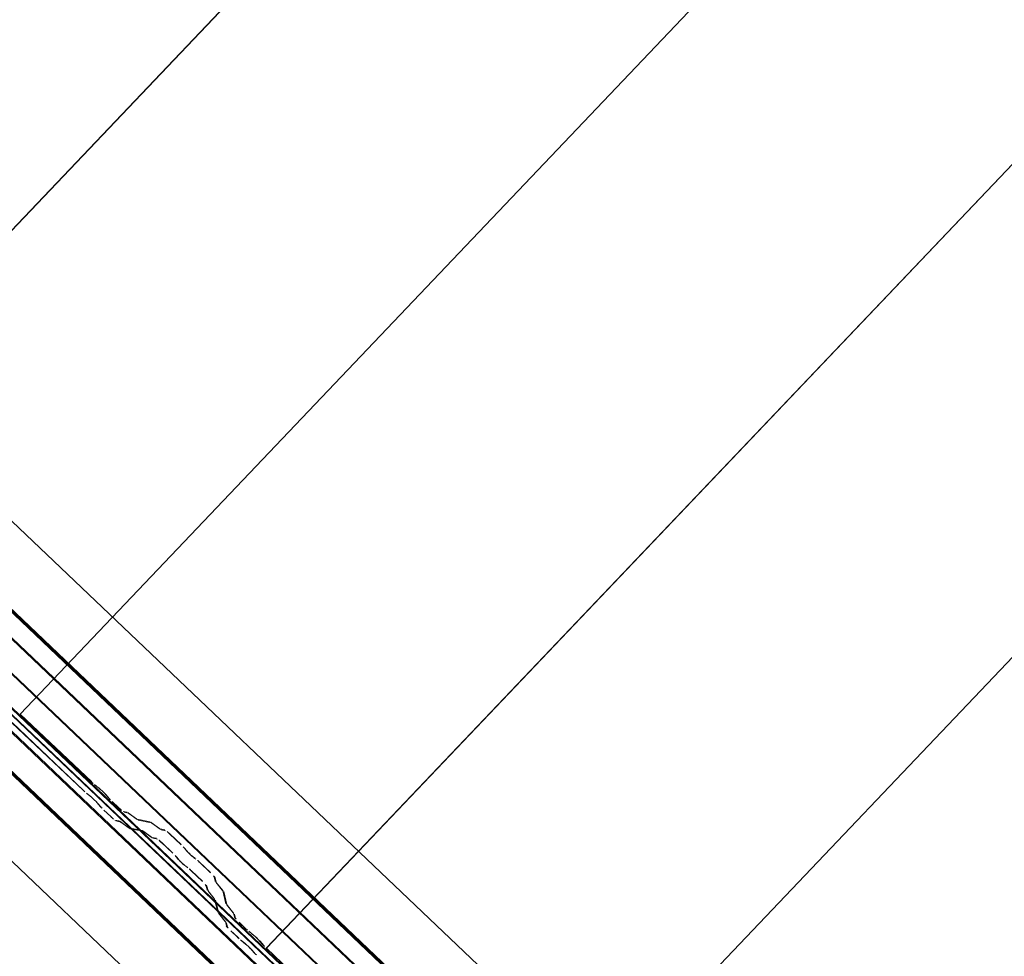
# Model space of a CAD drawing. Header units: metres. Extents: x 32343131.6 to 32343183.7, y 5699223.3 to 5699275.1.
# Tile 87 of 190: x 32343154.5 to 32343155.6, y 5699252.4 to 5699253.4. Entities that reach past the tile are written whole.
import ezdxf

# ---------------------------------------------------------------- set-up
doc = ezdxf.new("R2010")
doc.units = ezdxf.units.M
doc.layers.add('0-1', color=7, linetype='Continuous', lineweight=5)
doc.layers.add('A-DETL-GENF', color=7, linetype='Continuous', lineweight=18)
for name, color, linetype, lineweight, true_color in [('A-DETL-GENF-3', 5, 'Continuous', 18, 0x0000ff), ('A-DETL-GENF-4', 5, 'Continuous', 50, 0x0000ff), ('A-ROOF-1', 7, 'Continuous', 5, 0xcccccc), ('E-POWR-CNDT-1', 5, 'Continuous', 70, 0x0000ff), ('G-IMPT-1', 5, 'Continuous', 25, 0x0000ff), ('S-BEAM-1', 7, 'Continuous', 5, 0xcccccc)]:
    doc.layers.add(name, color=color, linetype=linetype, lineweight=lineweight, true_color=true_color)

# ---------------------------------------------------------------- blocks, each defined once
blk = doc.blocks.new('Ortgang Hochpunkt1 - Ortgang Hochpunkt-3544518-TGA_190_LP5_GR_DA-TGA-01_G_')
at = {"layer": 'A-ROOF-1'}
for p, q in [((89.4753, -25.0355), (54.6993, 8.0497)), ((89.4753, -25.0355), (54.6993, 8.0497)), ((69.0474, -5.8065), (63.3006, -0.3391)), ((69.046, -5.8064), (63.3008, -0.3406)), ((69.0387, -5.8056), (63.3019, -0.3478)), ((69.0375, -5.8055), (63.3021, -0.3489)), ((69.0195, -5.8076), (63.3009, -0.367)), ((63.3011, -0.3655), (69.0211, -5.8073))]:
    blk.add_line(p, q, dxfattribs=at)
blk = doc.blocks.new('Wasserleitblech1 - Wasserleitblech-3545928-TGA_190_LP5_GR_DA-TGA-01_G_')
at = {"layer": 'A-ROOF-1'}
for p, q in [((97.5593, -16.5384), (62.7833, 16.5468)), ((97.5593, -16.5384), (62.7833, 16.5468)), ((71.6277, 8.3789), (77.3397, 2.9446)), ((77.3358, 2.9082), (71.5911, 8.3735)), ((77.3356, 2.9094), (71.5924, 8.3734)), ((77.3393, 2.9435), (71.6267, 8.3785))]:
    blk.add_line(p, q, dxfattribs=at)
blk = doc.blocks.new('ARC_190_LPX_FM_Stellplätze_rvt-1-TGA_190_LP5_GR_DA-TGA-01_G_')
at = {"layer": 'S-BEAM-1'}
for p, q in [((32343154.2205, 5699252.8983), (32343162.4828, 5699261.5828)), ((32343154.2205, 5699252.8983), (32343162.4828, 5699261.5828)), ((32343154.2205, 5699252.8982), (32343162.4827, 5699261.5827)), ((32343154.2205, 5699252.8982), (32343162.4827, 5699261.5827)), ((32343154.4921, 5699252.6398), (32343162.7544, 5699261.3243)), ((32343154.4921, 5699252.6398), (32343162.7544, 5699261.3243)), ((32343154.4922, 5699252.6398), (32343162.7545, 5699261.3244)), ((32343154.4922, 5699252.6398), (32343162.7545, 5699261.3244)), ((32343154.7638, 5699252.3813), (32343163.0261, 5699261.0658)), ((32343154.7638, 5699252.3813), (32343163.0261, 5699261.0658)), ((32343154.7639, 5699252.3814), (32343163.0262, 5699261.0659)), ((32343154.7639, 5699252.3814), (32343163.0262, 5699261.0659)), ((32343155.0355, 5699252.1228), (32343163.2978, 5699260.8073)), ((32343155.0355, 5699252.1228), (32343163.2978, 5699260.8073)), ((32343155.0356, 5699252.1229), (32343163.2979, 5699260.8074)), ((32343155.0356, 5699252.1229), (32343163.2979, 5699260.8074)), ((32343154.4922, 5699252.6398), (32343154.4921, 5699252.6398)), ((32343154.4921, 5699252.6398), (32343154.571, 5699252.5648)), ((32343154.4921, 5699252.6398), (32343154.4922, 5699252.6398)), ((32343154.5711, 5699252.5649), (32343154.4922, 5699252.6398)), ((32343154.5619, 5699252.5553), (32343154.4831, 5699252.6303)), ((32343154.4832, 5699252.6304), (32343154.562, 5699252.5554)), ((32343154.5652, 5699252.5526), (32343154.57, 5699252.5488)), ((32343154.579, 5699252.5582), (32343154.5742, 5699252.562)), ((32343154.5749, 5699252.5613), (32343154.5797, 5699252.5575)), ((32343154.5707, 5699252.548), (32343154.5659, 5699252.5518)), ((32343154.5808, 5699252.5376), (32343154.5768, 5699252.5421)), ((32343154.5858, 5699252.5516), (32343154.5899, 5699252.547)), ((32343154.5907, 5699252.5464), (32343154.5867, 5699252.5509)), ((32343154.5936, 5699252.5433), (32343154.6011, 5699252.5361)), ((32343154.6012, 5699252.5362), (32343154.5937, 5699252.5434)), ((32343154.5776, 5699252.5415), (32343154.5817, 5699252.5369)), ((32343154.5921, 5699252.5266), (32343154.5845, 5699252.5338)), ((32343154.5846, 5699252.5339), (32343154.5922, 5699252.5267)), ((32343154.6102, 5699252.5315), (32343154.6058, 5699252.5324)), ((32343154.6069, 5699252.5314), (32343154.6113, 5699252.5305)), ((32343154.6204, 5699252.5243), (32343154.6112, 5699252.5309)), ((32343154.5968, 5699252.5229), (32343154.6012, 5699252.522)), ((32343154.6023, 5699252.521), (32343154.5978, 5699252.5219)), ((32343154.6022, 5699252.5215), (32343154.6114, 5699252.5148)), ((32343154.6123, 5699252.5139), (32343154.6031, 5699252.5205)), ((32343154.6121, 5699252.53), (32343154.6213, 5699252.5234)), ((32343154.6357, 5699252.5209), (32343154.6212, 5699252.5238)), ((32343154.6223, 5699252.5228), (32343154.6368, 5699252.5199)), ((32343154.6459, 5699252.5136), (32343154.6367, 5699252.5203)), ((32343154.6122, 5699252.5143), (32343154.6267, 5699252.5114)), ((32343154.6278, 5699252.5104), (32343154.6133, 5699252.5133)), ((32343154.6277, 5699252.5108), (32343154.6369, 5699252.5042)), ((32343154.6378, 5699252.5032), (32343154.6286, 5699252.5099)), ((32343154.6376, 5699252.5194), (32343154.6468, 5699252.5127)), ((32343154.6517, 5699252.5122), (32343154.6467, 5699252.5132)), ((32343154.6478, 5699252.5121), (32343154.6527, 5699252.5111)), ((32343154.6377, 5699252.5037), (32343154.6426, 5699252.5027)), ((32343154.6437, 5699252.5017), (32343154.6388, 5699252.5027)), ((32343154.6573, 5699252.5074), (32343154.6697, 5699252.4956)), ((32343154.6697, 5699252.4957), (32343154.6574, 5699252.5075)), ((32343154.6606, 5699252.4862), (32343154.6483, 5699252.4979)), ((32343154.6484, 5699252.498), (32343154.6607, 5699252.4863)), ((32343154.6731, 5699252.4921), (32343154.6749, 5699252.4899)), ((32343154.6758, 5699252.4891), (32343154.674, 5699252.4913)), ((32343154.6659, 5699252.4804), (32343154.6641, 5699252.4826)), ((32343154.665, 5699252.4818), (32343154.6668, 5699252.4796)), ((32343154.6853, 5699252.4806), (32343154.683, 5699252.4822)), ((32343154.6839, 5699252.4813), (32343154.6861, 5699252.4797)), ((32343154.6899, 5699252.4764), (32343154.7022, 5699252.4647)), ((32343154.7023, 5699252.4648), (32343154.69, 5699252.4765)), ((32343154.674, 5699252.4728), (32343154.6763, 5699252.4711)), ((32343154.6771, 5699252.4702), (32343154.6748, 5699252.4719)), ((32343154.6932, 5699252.4552), (32343154.6809, 5699252.4669)), ((32343154.681, 5699252.467), (32343154.6933, 5699252.4553)), ((32343154.7062, 5699252.4603), (32343154.7074, 5699252.4554)), ((32343154.7085, 5699252.4544), (32343154.7073, 5699252.4592)), ((32343154.6984, 5699252.4459), (32343154.6972, 5699252.4508)), ((32343154.6983, 5699252.4498), (32343154.6995, 5699252.4449)), ((32343154.7062, 5699252.4361), (32343154.6991, 5699252.4449)), ((32343154.7, 5699252.4441), (32343154.7071, 5699252.4352)), ((32343154.7081, 5699252.4544), (32343154.7152, 5699252.4455)), ((32343154.7161, 5699252.4447), (32343154.709, 5699252.4536)), ((32343154.7157, 5699252.4448), (32343154.7193, 5699252.4305)), ((32343154.7204, 5699252.4295), (32343154.7168, 5699252.4438)), ((32343154.7103, 5699252.421), (32343154.7067, 5699252.4353)), ((32343154.7078, 5699252.4343), (32343154.7114, 5699252.42)), ((32343154.72, 5699252.4295), (32343154.7271, 5699252.4206)), ((32343154.728, 5699252.4198), (32343154.7209, 5699252.4287)), ((32343154.7181, 5699252.4112), (32343154.711, 5699252.42)), ((32343154.7119, 5699252.4192), (32343154.719, 5699252.4103)), ((32343154.7276, 5699252.4199), (32343154.7287, 5699252.4155)), ((32343154.7298, 5699252.4145), (32343154.7287, 5699252.4189)), ((32343154.7197, 5699252.406), (32343154.7186, 5699252.4104)), ((32343154.7197, 5699252.4094), (32343154.7208, 5699252.405)), ((32343154.7322, 5699252.3933), (32343154.7247, 5699252.4005)), ((32343154.7248, 5699252.4005), (32343154.7323, 5699252.3934)), ((32343154.7337, 5699252.4099), (32343154.7412, 5699252.4028)), ((32343154.7413, 5699252.4029), (32343154.7338, 5699252.41)), ((32343154.7355, 5699252.3906), (32343154.7402, 5699252.3868)), ((32343154.7409, 5699252.386), (32343154.7362, 5699252.3898)), ((32343154.7492, 5699252.3963), (32343154.7445, 5699252.4001)), ((32343154.7452, 5699252.3993), (32343154.7499, 5699252.3955)), ((32343154.7561, 5699252.3896), (32343154.7601, 5699252.3851)), ((32343154.7511, 5699252.3756), (32343154.7471, 5699252.3801)), ((32343154.7479, 5699252.3795), (32343154.7519, 5699252.3749)), ((32343154.761, 5699252.3844), (32343154.7569, 5699252.389)), ((32343154.7639, 5699252.3814), (32343154.7638, 5699252.3813)), ((32343154.7638, 5699252.3813), (32343154.7639, 5699252.3814)), ((32343154.7638, 5699252.3813), (32343154.8426, 5699252.3063)), ((32343154.8427, 5699252.3064), (32343154.7639, 5699252.3814))]:
    blk.add_line(p, q, dxfattribs=at)
for centre, major_axis, ratio, start_param, end_param in [((32343154.5714, 5699252.5652), (-0.00543, 0.00517), 0.087155, 1.570797, 2.355303), ((32343154.5714, 5699252.5652), (-0.00435, 0.00414), 0.087155, 1.570797, 2.355303), ((32343154.5624, 5699252.5558), (-0.00543, 0.00517), 0.087156, 1.570796, 2.355303), ((32343154.5624, 5699252.5558), (-0.00435, 0.00414), 0.087156, 1.570796, 2.355303), ((32343154.5825, 5699252.5543), (-0.00543, 0.00517), 0.087156, 3.927882, 5.496895), ((32343154.5825, 5699252.5543), (-0.00435, 0.00414), 0.087156, 3.927881, 5.496895), ((32343154.5735, 5699252.5448), (-0.00543, 0.00517), 0.087156, 3.92788, 5.496895), ((32343154.5735, 5699252.5448), (-0.00435, 0.00414), 0.087156, 3.927883, 5.496899), ((32343154.594, 5699252.5437), (-0.00543, 0.00517), 0.087156, 0.78629, 1.570796), ((32343154.594, 5699252.5437), (-0.00435, 0.00414), 0.087156, 0.786288, 1.570796), ((32343154.585, 5699252.5342), (-0.00543, 0.00517), 0.087156, 0.786288, 1.570796), ((32343154.585, 5699252.5342), (-0.00435, 0.00414), 0.087156, 0.78629, 1.570796), ((32343154.6015, 5699252.5366), (-0.00543, 0.00517), 0.087155, 1.570797, 3.003603), ((32343154.6015, 5699252.5366), (-0.00435, 0.00414), 0.087155, 1.570797, 3.003604), ((32343154.6156, 5699252.5263), (-0.00543, 0.00517), 0.087156, 5.711273, 6.145196), ((32343154.5925, 5699252.5271), (-0.00543, 0.00517), 0.087156, 1.570796, 3.003604), ((32343154.5925, 5699252.5271), (-0.00435, 0.00414), 0.087156, 1.570796, 3.003608), ((32343154.6065, 5699252.5169), (-0.00543, 0.00517), 0.087156, 5.711274, 6.145196), ((32343154.6065, 5699252.5169), (-0.00435, 0.00414), 0.087155, 5.711273, 6.145193), ((32343154.6156, 5699252.5263), (-0.00435, 0.00414), 0.087156, 5.711277, 6.145196), ((32343154.617, 5699252.528), (-0.00435, 0.00414), 0.087156, 2.569679, 3.003604), ((32343154.617, 5699252.528), (-0.00543, 0.00517), 0.087155, 2.569681, 3.003605), ((32343154.641, 5699252.5157), (-0.00543, 0.00517), 0.087156, 5.711273, 6.145196), ((32343154.641, 5699252.5157), (-0.00435, 0.00414), 0.087156, 5.711276, 6.145197), ((32343154.608, 5699252.5185), (-0.00435, 0.00414), 0.087155, 2.569681, 3.003602), ((32343154.608, 5699252.5185), (-0.00543, 0.00517), 0.087156, 2.569681, 3.003604), ((32343154.632, 5699252.5062), (-0.00543, 0.00517), 0.087156, 5.711274, 6.145196), ((32343154.632, 5699252.5062), (-0.00435, 0.00414), 0.087156, 5.711273, 6.145193), ((32343154.6425, 5699252.5173), (-0.00435, 0.00414), 0.087156, 2.569679, 3.003604), ((32343154.6425, 5699252.5173), (-0.00543, 0.00517), 0.087156, 2.569681, 3.003605), ((32343154.657, 5699252.507), (-0.00543, 0.00517), 0.087156, 4.712389, 6.145196), ((32343154.657, 5699252.507), (-0.00435, 0.00414), 0.087156, 4.712389, 6.145196), ((32343154.6334, 5699252.5078), (-0.00435, 0.00414), 0.087156, 2.569681, 3.003602), ((32343154.6334, 5699252.5078), (-0.00543, 0.00517), 0.087156, 2.569681, 3.003604), ((32343154.6479, 5699252.4975), (-0.00543, 0.00517), 0.087156, 4.712389, 6.145196), ((32343154.6479, 5699252.4975), (-0.00435, 0.00414), 0.087156, 4.712389, 6.145196), ((32343154.6693, 5699252.4953), (-0.00435, 0.00414), 0.087156, 3.741012, 4.712389), ((32343154.6693, 5699252.4953), (-0.00543, 0.00517), 0.087156, 3.74101, 4.712389), ((32343154.6796, 5699252.4859), (-0.00543, 0.00517), 0.087156, 0.599417, 2.542175), ((32343154.6796, 5699252.4859), (-0.00435, 0.00414), 0.087155, 0.599416, 2.542176), ((32343154.6603, 5699252.4858), (-0.00435, 0.00414), 0.087156, 3.74101, 4.712389), ((32343154.6603, 5699252.4858), (-0.00543, 0.00517), 0.087156, 3.741009, 4.712389), ((32343154.6706, 5699252.4764), (-0.00543, 0.00517), 0.087156, 0.59942, 2.542175), ((32343154.6706, 5699252.4764), (-0.00435, 0.00414), 0.087156, 0.599417, 2.542172), ((32343154.6895, 5699252.476), (-0.00543, 0.00517), 0.087156, 4.712389, 5.68377), ((32343154.6895, 5699252.476), (-0.00435, 0.00414), 0.087156, 4.712389, 5.683768), ((32343154.6805, 5699252.4665), (-0.00543, 0.00517), 0.087156, 4.712389, 5.683768), ((32343154.6805, 5699252.4665), (-0.00435, 0.00414), 0.087156, 4.712389, 5.683774), ((32343154.7018, 5699252.4643), (-0.00435, 0.00414), 0.087156, 3.279584, 4.712389), ((32343154.7018, 5699252.4643), (-0.00543, 0.00517), 0.087156, 3.279581, 4.712389), ((32343154.7129, 5699252.4503), (-0.00543, 0.00517), 0.087155, 0.137989, 0.571914), ((32343154.6928, 5699252.4548), (-0.00435, 0.00414), 0.087156, 3.279582, 4.712389), ((32343154.6928, 5699252.4548), (-0.00543, 0.00517), 0.087156, 3.279579, 4.712389), ((32343154.7039, 5699252.4408), (-0.00543, 0.00517), 0.087155, 0.137989, 0.571913), ((32343154.7039, 5699252.4408), (-0.00435, 0.00414), 0.087156, 0.137989, 0.571909), ((32343154.7129, 5699252.4503), (-0.00435, 0.00414), 0.087156, 0.137993, 0.571912), ((32343154.7113, 5699252.4488), (-0.00435, 0.00414), 0.087156, 3.279577, 3.713505), ((32343154.7113, 5699252.4488), (-0.00543, 0.00517), 0.087156, 3.279581, 3.713501), ((32343154.7023, 5699252.4393), (-0.00435, 0.00414), 0.087155, 3.279582, 3.713509), ((32343154.7023, 5699252.4393), (-0.00543, 0.00517), 0.087156, 3.279585, 3.713505), ((32343154.7248, 5699252.4254), (-0.00543, 0.00517), 0.087156, 0.137989, 0.571916), ((32343154.7248, 5699252.4254), (-0.00435, 0.00414), 0.087155, 0.13799, 0.571912), ((32343154.7158, 5699252.4159), (-0.00543, 0.00517), 0.087156, 0.137988, 0.571912), ((32343154.7158, 5699252.4159), (-0.00435, 0.00414), 0.087156, 0.137989, 0.57191), ((32343154.7232, 5699252.4239), (-0.00435, 0.00414), 0.087155, 3.279581, 3.713505), ((32343154.7232, 5699252.4239), (-0.00543, 0.00517), 0.087156, 3.279581, 3.713507), ((32343154.7342, 5699252.4104), (-0.00543, 0.00517), 0.087156, 0.137988, 1.570796), ((32343154.7342, 5699252.4104), (-0.00435, 0.00414), 0.087156, 0.137985, 1.570796), ((32343154.7142, 5699252.4144), (-0.00435, 0.00414), 0.087156, 3.279582, 3.713506), ((32343154.7142, 5699252.4144), (-0.00543, 0.00517), 0.087156, 3.279585, 3.713505), ((32343154.7251, 5699252.4009), (-0.00543, 0.00517), 0.087156, 0.137986, 1.570796), ((32343154.7251, 5699252.4009), (-0.00435, 0.00414), 0.087156, 0.137989, 1.570796), ((32343154.7417, 5699252.4033), (-0.00543, 0.00517), 0.087156, 1.570796, 2.3553), ((32343154.7417, 5699252.4033), (-0.00435, 0.00414), 0.087155, 1.570796, 2.355303), ((32343154.7326, 5699252.3938), (-0.00543, 0.00517), 0.087155, 1.570797, 2.355303), ((32343154.7326, 5699252.3938), (-0.00435, 0.00414), 0.087155, 1.570797, 2.355304), ((32343154.7528, 5699252.3923), (-0.00543, 0.00517), 0.087156, 3.927883, 5.496896), ((32343154.7528, 5699252.3923), (-0.00435, 0.00414), 0.087156, 3.927881, 5.496895), ((32343154.7437, 5699252.3828), (-0.00543, 0.00517), 0.087155, 3.927883, 5.496896), ((32343154.7437, 5699252.3828), (-0.00435, 0.00414), 0.087155, 3.927883, 5.496899), ((32343154.7643, 5699252.3817), (-0.00543, 0.00517), 0.087156, 0.78629, 1.570796), ((32343154.7643, 5699252.3817), (-0.00435, 0.00414), 0.087156, 0.786292, 1.570796), ((32343154.7553, 5699252.3723), (-0.00543, 0.00517), 0.087156, 0.786286, 1.570796), ((32343154.7553, 5699252.3723), (-0.00435, 0.00414), 0.087156, 0.78629, 1.570796)]:
    blk.add_ellipse(centre, major_axis=major_axis, ratio=ratio, start_param=start_param, end_param=end_param, dxfattribs=at)
at = {"layer": 'A-ROOF-1'}
for name, p in [('Ortgang Hochpunkt1 - Ortgang Hochpunkt-3544518-TGA_190_LP5_GR_DA-TGA-01_G_', (32343086.0386, 5699257.8795)), ('Wasserleitblech1 - Wasserleitblech-3545928-TGA_190_LP5_GR_DA-TGA-01_G_', (32343077.7673, 5699249.1855))]:
    blk.add_blockref(name, p, dxfattribs=at)
blk = doc.blocks.new('Symbol_Elektro_Leitung_Hoch_Runter - Zeichnung1_dwg_E-Blitz-Anschlusspunkt-7483321-TGA_190_LP5_GR_DA-TGA-01_G_')
at = {"layer": 'G-IMPT-1'}
blk.add_hatch(color=256, dxfattribs=at).paths.add_polyline_path([(0, -0.0625), (0.0162, -0.0604), (0.0313, -0.0541), (0.0442, -0.0442), (0.0541, -0.0313), (0.0604, -0.0162), (0.0625, 0), (0.0604, 0.0162), (0.0541, 0.0313), (0.0442, 0.0442), (0.0313, 0.0541), (0.0162, 0.0604), (0, 0.0625), (-0.0162, 0.0604), (-0.0313, 0.0541), (-0.0442, 0.0442), (-0.0541, 0.0313), (-0.0604, 0.0162), (-0.0625, 0), (-0.0604, -0.0162), (-0.0541, -0.0313), (-0.0442, -0.0442), (-0.0313, -0.0541), (-0.0162, -0.0604)])
blk.add_circle((0, 0), 0.0625, dxfattribs=at)
blk = doc.blocks.new('Symbol_Elektro_Leitung_Hoch_Runter - Nach unten-7483331-TGA_190_LP5_GR_DA-TGA-01_G_')
at = {"layer": 'A-DETL-GENF-3'}
blk.add_hatch(color=256, dxfattribs=at).paths.add_polyline_path([(-0.4243, -0.4243), (-0.2078, -0.2993), (-0.2993, -0.2078)])
at = {"layer": 'A-DETL-GENF'}
for p, q in [((-0.2993, -0.2078), (-0.4243, -0.4243)), ((-0.2078, -0.2993), (-0.2993, -0.2078)), ((-0.4243, -0.4243), (-0.2078, -0.2993))]:
    blk.add_line(p, q, dxfattribs=at)
at = {"layer": 'A-DETL-GENF-4'}
for p, q in [((0, 0), (-0.0442, -0.0442)), ((-0.0442, -0.0442), (-0.4243, -0.4243))]:
    blk.add_line(p, q, dxfattribs=at)
blk.add_blockref('Symbol_Elektro_Leitung_Hoch_Runter - Zeichnung1_dwg_E-Blitz-Anschlusspunkt-7483321-TGA_190_LP5_GR_DA-TGA-01_G_', (0, 0))

msp = doc.modelspace()

# ---------------------------------------------------------------- linework, layer by layer
at = {"layer": 'E-POWR-CNDT-1'}
for p, q in [((32343149.40909, 5699257.58055), (32343158.01674, 5699249.3914)), ((32343149.32399, 5699257.48313), (32343157.93662, 5699249.28924))]:
    msp.add_line(p, q, dxfattribs=at)

# ---------------------------------------------------------------- block references
at = {"layer": '0-1'}
msp.add_blockref('ARC_190_LPX_FM_Stellplätze_rvt-1-TGA_190_LP5_GR_DA-TGA-01_G_', (0, 0), dxfattribs=at)
at = {"layer": 'A-DETL-GENF-3', "rotation": 136.4271616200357}
msp.add_blockref('Symbol_Elektro_Leitung_Hoch_Runter - Nach unten-7483331-TGA_190_LP5_GR_DA-TGA-01_G_', (32343155.16398, 5699252.10546), dxfattribs=at)

doc.saveas('drawing.dxf')
